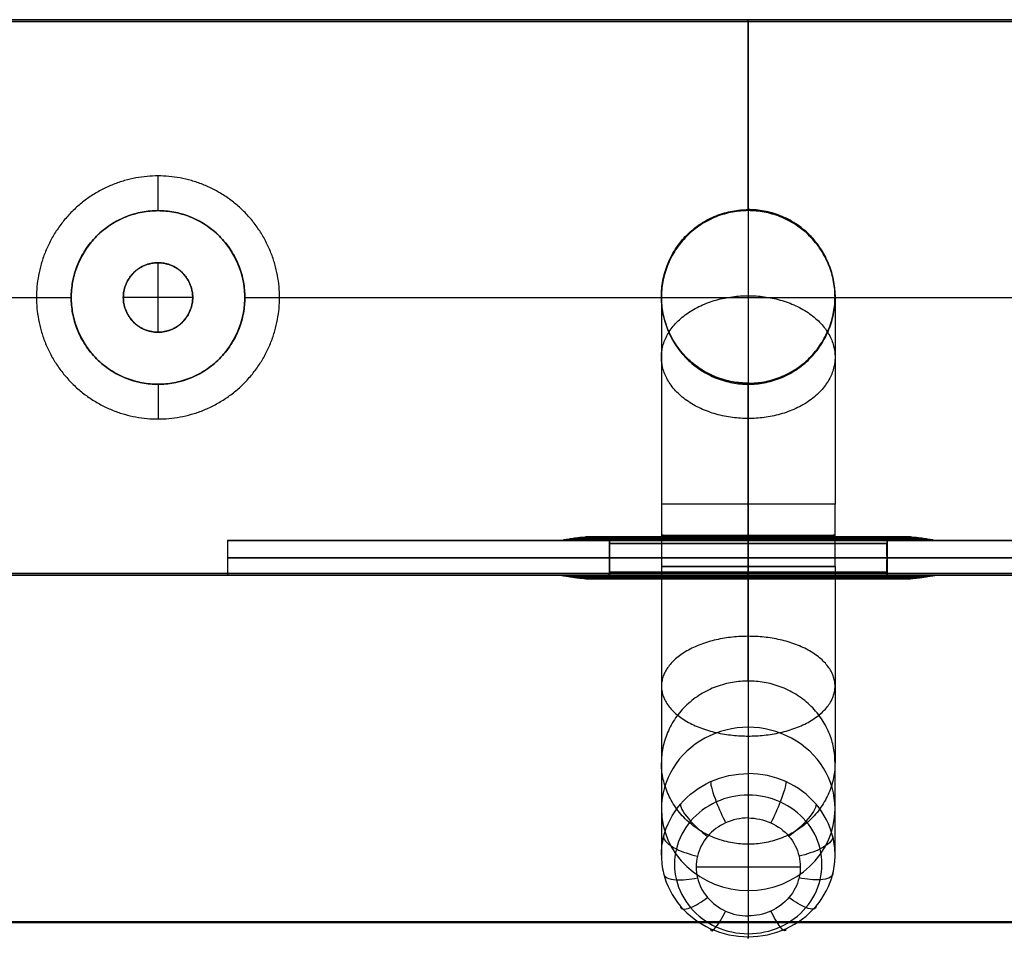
# Model space of a CAD drawing. Header units: millimetres. Extents: x -413 to 413, y -277 to 20.
# Tile 3 of 32: x -380 to -352, y -271 to -244. Entities that reach past the tile are written whole.
import ezdxf

# ---------------------------------------------------------------- set-up
doc = ezdxf.new("R2010")
doc.units = ezdxf.units.MM
doc.layers.add('Défaut', color=7, linetype='Continuous', true_color=0x000000)

# ---------------------------------------------------------------- blocks, each defined once
blk = doc.blocks.new('Cabinet Top Panel v6')
at = {"layer": 'Défaut'}
for p, q in [((-376, -118, 5), (-376, -116, 5)), ((-376, -116), (-376, -116, 5)), ((-375, -117, 5), (-377, -117, 5)), ((-376, -118), (-376, -118, 5)), ((-400, -135, 8), (400, -135, 8))]:
    blk.add_line(p, q, dxfattribs=at)
for start, end in [(0, 180), (180, 0)]:
    blk.add_arc((-376, -117, 2.5), 1, start, end, dxfattribs=at)
for points in [[(-377, -117, 5), (-377, -116, 5), (-376, -116, 5), (-375, -116, 5), (-375, -117, 5)], [(-375, -117), (-375, -116), (-376, -116), (-377, -116), (-377, -117)], [(-377, -117), (-377, -118), (-376, -118), (-375, -118), (-375, -117)], [(-375, -117, 5), (-375, -118, 5), (-376, -118, 5), (-377, -118, 5), (-377, -117, 5)]]:
    blk.add_rational_spline(points, [1, 0.707106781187, 1, 0.707106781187, 1], degree=2, knots=[-4, -4, -4, -2, -2, 0, 0, 0], dxfattribs=at)
for points in [[(-377, -117, 5), (-377, -117, 2.5), (-377, -117)], [(-375, -117), (-375, -117, 2.5), (-375, -117, 5)], [(-400, -135), (0, -135), (400, -135)], [(400, -135, 16), (0, -135, 16), (-400, -135, 16)]]:
    blk.add_open_spline(points, degree=2, dxfattribs=at)
blk = doc.blocks.new('Cabinet Bottom Panel v2')
at = {"layer": 'Défaut'}
blk.add_line((-400, -135, 8), (400, -135, 8), dxfattribs=at)
for points in [[(-400, -135), (0, -135), (400, -135)], [(400, -135, 16), (0, -135, 16), (-400, -135, 16)]]:
    blk.add_open_spline(points, degree=2, dxfattribs=at)
blk = doc.blocks.new('Welded hook extended v1')
at = {"layer": 'Défaut'}
for p, q in [((-24.95, 2), (-19.5, 2)), ((-17, 1, 2.5), (-17, 2, 2.5)), ((-17, 1, -2.5), (-17, 2, -2.5)), ((-14.5, 2), (14.5, 2)), ((0, 2, -7.95), (0, 2, 7.95)), ((-0.025, 0.05, 8), (-0.025, 1.95, 8)), ((0, 0.05, -8), (0, 1.95, -8)), ((-25, 1, 8), (24.95, 1, 8)), ((24.95, 1, -8), (-24.95, 1, -8)), ((-24.95, 0), (-20.5, 0)), ((-13.5, 0), (-2.5, 0)), ((0, 0.001, -2.5), (0, -15, -2.531)), ((0, 0, 7.95), (0, 0, 2.5)), ((0, 0, -2.5), (0, 0, -7.95)), ((2.5, 0), (13.5, 0)), ((0, -0.001, 2.5), (0, -15, 2.469)), ((0, -8.298, 14.991), (0, -9.318, 17.812)), ((-1.5, -8.808, 16.401), (1.5, -8.808, 16.401)), ((0, -16.218, 11.046), (0, -8.896, 13.711)), ((-2.5, -16.251, 13.695), (-2.5, -9.748, 16.061)), ((0, -17.918, 15.748), (0, -10.6, 18.412)), ((0, -18.512, 5.957), (0, -18.516, 7.747)), ((0, -23.512, 5.957), (0, -23.516, 7.747))]:
    blk.add_line(p, q, dxfattribs=at)
at = {"layer": 'Défaut', "extrusion": (1, 0, 0)}
for centre, start, end in [((1.95, 7.95, -0.025), 0, 90), ((0.05, -7.95), 180, 270)]:
    blk.add_arc(centre, 0.05, start, end, dxfattribs=at)
at = {"layer": 'Défaut', "extrusion": (-1, 0, 0)}
for centre, start, end in [((-1.95, -7.95), 180, 270), ((-0.05, 7.95, 0.025), 0, 90)]:
    blk.add_arc(centre, 0.05, start, end, dxfattribs=at)
at = {"layer": 'Défaut', "extrusion": (0, 1, 0)}
for start, end in [(0, 180), (180, 0)]:
    blk.add_arc((17, 0, 1.5), 2.5, start, end, dxfattribs=at)
at = {"layer": 'Défaut', "extrusion": (0, -0.999998, -0.002041)}
for centre, start, end in [((0, 0, 7.497), 0.0001, 179.9999), ((0, 0, 7.503), 180.0001, 359.9999)]:
    blk.add_arc(centre, 2.5, start, end, dxfattribs=at)
at = {"layer": 'Défaut', "extrusion": (0, 0.939693, 0.34202)}
for centre, start, end in [((0, 18.427, -7.563), 180.0001, 0.0004), ((0, 18.427, -7.559), 0.0007, 179.9999)]:
    blk.add_arc(centre, 2.5, start, end, dxfattribs=at)
at = {"layer": 'Défaut', "extrusion": (0, -0.002041, 0.999998)}
for centre, start, end in [((0, -21, 6.892), 0.0001, 179.9999), ((0, -21, 6.897), 180.0001, 359.9999)]:
    blk.add_arc(centre, 2.5, start, end, dxfattribs=at)
at = {"layer": 'Défaut'}
for points, degree in [([(24.95, 2, 7.95), (0, 2, 7.95), (-24.95, 2, 7.95)], 2), ([(-24.95, 2, -7.95), (0, 2, -7.95), (24.95, 2, -7.95)], 2), ([(-19.5, 2), (-19.5, 1.5), (-19.5, 1)], 2), ([(-14.5, 1), (-14.5, 1.5), (-14.5, 2)], 2), ([(-25, 1.95, 8), (-0.025, 1.95, 8), (24.95, 1.95, 8)], 2), ([(24.95, 1.95, -8), (0, 1.95, -8), (-24.95, 1.95, -8)], 2), ([(-20.5, 0), (-20, 0.5), (-19.5, 1)], 2), ([(-17, 1, 2.5), (-17, 0.5, 3), (-17, 0, 3.5)], 2), ([(-17, 1, -2.5), (-17, 0.5, -3), (-17, 0, -3.5)], 2), ([(-14.5, 1), (-14, 0.5), (-13.5, 0)], 2), ([(24.95, 0.05, 8), (-0.025, 0.05, 8), (-25, 0.05, 8)], 2), ([(-24.95, 0.05, -8), (0, 0.05, -8), (24.95, 0.05, -8)], 2), ([(24.95, 0, 7.95), (0, 0, 7.95), (-24.95, 0, 7.95)], 2), ([(-24.95, 0, -7.95), (0, 0, -7.95), (24.95, 0, -7.95)], 2), ([(-2.5, 0), (-2.5, -7.5, -0.015), (-2.5, -15, -0.031)], 2), ([(2.5, -15, -0.031), (2.5, -7.5, -0.015), (2.5, 0)], 2), ([(0, -8.29, 14.331), (-0.318, -8.29, 14.331), (-0.952, -8.34, 14.467), (-1.717, -8.547, 15.04), (-2.141, -8.847, 15.868), (-2.142, -9.179, 16.787), (-1.717, -9.479, 17.615), (-0.953, -9.687, 18.189), (-0.318, -9.736, 18.325), (0, -9.736, 18.325)], 3), ([(0, -8.298, 14.991), (-0.224, -8.298, 14.991), (-0.673, -8.332, 15.087), (-1.213, -8.479, 15.492), (-1.512, -8.69, 16.077), (-1.513, -8.925, 16.726), (-1.213, -9.137, 17.311), (-0.673, -9.283, 17.716), (-0.224, -9.318, 17.812), (0, -9.318, 17.812)], 3), ([(0, -9.736, 18.325), (0.318, -9.736, 18.325), (0.953, -9.687, 18.189), (1.717, -9.479, 17.615), (2.142, -9.179, 16.787), (2.141, -8.847, 15.868), (1.717, -8.547, 15.04), (0.953, -8.34, 14.467), (0.318, -8.29, 14.331), (0, -8.29, 14.331)], 3), ([(0, -8.298, 14.991), (0.224, -8.298, 14.991), (0.673, -8.332, 15.087), (1.213, -8.479, 15.492), (1.512, -8.69, 16.077), (1.513, -8.925, 16.726), (1.213, -9.137, 17.311), (0.673, -9.283, 17.716), (0.224, -9.318, 17.812), (0, -9.318, 17.812)], 3), ([(-2.5, -17.068, 13.397), (-2.5, -13.408, 14.729), (-2.5, -9.748, 16.061)], 2), ([(2.5, -9.748, 16.061), (2.5, -13.408, 14.729), (2.5, -17.068, 13.397)], 2), ([(-2.5, -21.012, 5.957), (-2.5, -21.014, 6.852), (-2.5, -21.016, 7.747)], 2), ([(2.5, -21.016, 7.747), (2.5, -21.014, 6.852), (2.5, -21.012, 5.957)], 2)]:
    blk.add_open_spline(points, degree=degree, dxfattribs=at)
for points, weights, knots in [([(-14.5, 2), (-14.5, 2, 2.5), (-17, 2, 2.5), (-19.5, 2, 2.5), (-19.5, 2)], [1, 0.707106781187, 1, 0.707106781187, 1], [-10, -10, -10, -5, -5, 0, 0, 0]), ([(-19.5, 2), (-19.5, 2, -2.5), (-17, 2, -2.5), (-14.5, 2, -2.5), (-14.5, 2)], [1, 0.707106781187, 1, 0.707106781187, 1], [-10, -10, -10, -5, -5, 0, 0, 0]), ([(-19.5, 1), (-19.5, 1, 2.5), (-17, 1, 2.5), (-14.5, 1, 2.5), (-14.5, 1)], [1, 0.707106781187, 1, 0.707106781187, 1], [0, 0, 0, 5, 5, 10, 10, 10]), ([(-14.5, 1), (-14.5, 1, -2.5), (-17, 1, -2.5), (-19.5, 1, -2.5), (-19.5, 1)], [1, 0.707106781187, 1, 0.707106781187, 1], [0, 0, 0, 5, 5, 10, 10, 10]), ([(-20.5, 0), (-20.5, 0, 3.5), (-17, 0, 3.5), (-13.5, 0, 3.5), (-13.5, 0)], [1, 0.707106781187, 1, 0.707106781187, 1], [-14, -14, -14, -7, -7, 0, 0, 0]), ([(-13.5, 0), (-13.5, 0, -3.5), (-17, 0, -3.5), (-20.5, 0, -3.5), (-20.5, 0)], [1, 0.707106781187, 1, 0.707106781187, 1], [-14, -14, -14, -7, -7, 0, 0, 0]), ([(-2.5, 0), (-2.5, 0, 2.5), (0, 0, 2.5), (2.5, 0, 2.5), (2.5, 0)], [1, 0.707106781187, 1, 0.707106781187, 1], [0, 0, 0, 5, 5, 10, 10, 10]), ([(2.5, 0), (2.5, 0, -2.5), (0, 0, -2.5), (-2.5, 0, -2.5), (-2.5, 0)], [1, 0.707106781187, 1, 0.707106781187, 1], [0, 0, 0, 5, 5, 10, 10, 10]), ([(0, -17.478, 3.486), (-2.5, -17.478, 3.486), (-2.5, -19.246, 1.718), (-2.5, -21.014, -0.05), (0, -21.014, -0.05)], [0.853553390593, 0.603553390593, 0.853553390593, 0.603553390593, 0.853553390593], [-3.141593, -3.141593, -3.141593, -1.570796, -1.570796, 0, 0, 0]), ([(0, -21.014, -0.05), (2.5, -21.014, -0.05), (2.5, -19.246, 1.718), (2.5, -17.478, 3.486), (0, -17.478, 3.486)], [0.853553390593, 0.603553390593, 0.853553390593, 0.603553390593, 0.853553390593], [0, 0, 0, 1.570796, 1.570796, 3.141593, 3.141593, 3.141593]), ([(0, -17.888, 9.759), (-2.5, -17.888, 9.759), (-2.5, -19.934, 11.195), (-2.5, -21.981, 12.631), (0, -21.981, 12.631)], [0.90928314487, 0.642960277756, 0.90928314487, 0.642960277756, 0.90928314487], [-3.141593, -3.141593, -3.141593, -1.570796, -1.570796, 0, 0, 0]), ([(0, -21.981, 12.631), (2.5, -21.981, 12.631), (2.5, -19.934, 11.195), (2.5, -17.888, 9.759), (0, -17.888, 9.759)], [0.90928314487, 0.642960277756, 0.90928314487, 0.642960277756, 0.90928314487], [0, 0, 0, 1.570796, 1.570796, 3.141593, 3.141593, 3.141593])]:
    blk.add_rational_spline(points, weights, degree=2, knots=knots, dxfattribs=at)
for points, knots in [([(-1.955, -9.217, 14.596), (-1.955, -8.936, 14.698), (-1.758, -8.503, 15.021), (-1.348, -8.442, 15.39), (-1.173, -8.49, 15.522)], [0, 0, 0, 0, 0.571429, 1, 1, 1, 1]), ([(-1.085, -8.98, 13.944), (-1.085, -8.699, 14.046), (-0.975, -8.29, 14.435), (-0.748, -8.279, 14.941), (-0.651, -8.348, 15.131)], [0, 0, 0, 0, 0.571429, 1, 1, 1, 1]), ([(1.085, -8.98, 13.944), (1.085, -8.699, 14.046), (0.975, -8.29, 14.435), (0.748, -8.279, 14.941), (0.651, -8.348, 15.131)], [0, 0, 0, 0, 0.571429, 1, 1, 1, 1]), ([(1.955, -9.217, 14.596), (1.955, -8.936, 14.698), (1.758, -8.503, 15.021), (1.348, -8.442, 15.39), (1.173, -8.49, 15.522)], [0, 0, 0, 0, 0.571429, 1, 1, 1, 1]), ([(-2.437, -9.558, 15.538), (-2.437, -9.277, 15.64), (-2.192, -8.809, 15.869), (-1.681, -8.677, 16.041), (-1.462, -8.694, 16.088)], [0, 0, 0, 0, 0.571429, 1, 1, 1, 1]), ([(2.437, -9.559, 15.538), (2.437, -9.277, 15.64), (2.192, -8.809, 15.869), (1.681, -8.677, 16.041), (1.462, -8.694, 16.088)], [0, 0, 0, 0, 0.571429, 1, 1, 1, 1]), ([(-2.5, -9.748, 16.061), (-2.5, -9.684, 15.886), (-2.437, -9.493, 15.358), (-2.022, -9.199, 14.546), (-1.122, -8.954, 13.872), (-0.374, -8.896, 13.711), (0, -8.896, 13.711)], [-4.002099, -4.002099, -4.002099, -4.002099, -3.430343, -2.286896, -1.143448, 0, 0, 0, 0]), ([(-2.438, -9.938, 16.584), (-2.438, -9.656, 16.686), (-2.193, -9.15, 16.81), (-1.681, -8.938, 16.762), (-1.463, -8.921, 16.715)], [0, 0, 0, 0, 0.571429, 1, 1, 1, 1]), ([(2.5, -9.748, 16.061), (2.5, -9.684, 15.886), (2.437, -9.493, 15.358), (2.022, -9.199, 14.546), (1.122, -8.954, 13.872), (0.374, -8.896, 13.711), (0, -8.896, 13.711)], [0, 0, 0, 0, 0.571675, 1.715143, 2.858611, 4.002079, 4.002079, 4.002079, 4.002079]), ([(2.438, -9.938, 16.584), (2.438, -9.656, 16.686), (2.193, -9.15, 16.81), (1.681, -8.938, 16.762), (1.463, -8.921, 16.715)], [0, 0, 0, 0, 0.571429, 1, 1, 1, 1]), ([(-1.955, -10.279, 17.527), (-1.955, -9.998, 17.629), (-1.759, -9.457, 17.658), (-1.348, -9.173, 17.413), (-1.173, -9.126, 17.281)], [0, 0, 0, 0, 0.571429, 1, 1, 1, 1]), ([(-1.085, -10.516, 18.179), (-1.085, -10.235, 18.282), (-0.976, -9.669, 18.245), (-0.748, -9.336, 17.863), (-0.651, -9.267, 17.672)], [0, 0, 0, 0, 0.571429, 1, 1, 1, 1]), ([(0, -9.318, 17.812), (0, -9.394, 18.023), (0, -9.745, 18.455), (0, -10.319, 18.514), (0, -10.6, 18.412)], [0, 0, 0, 0, 0.710201, 1.657136, 1.657136, 1.657136, 1.657136]), ([(1.085, -10.516, 18.179), (1.085, -10.235, 18.282), (0.976, -9.669, 18.245), (0.748, -9.336, 17.863), (0.651, -9.267, 17.673)], [0, 0, 0, 0, 0.571429, 1, 1, 1, 1]), ([(1.955, -10.279, 17.527), (1.955, -9.998, 17.629), (1.759, -9.457, 17.658), (1.348, -9.173, 17.413), (1.173, -9.126, 17.281)], [0, 0, 0, 0, 0.571429, 1, 1, 1, 1]), ([(-2.5, -9.748, 16.061), (-2.5, -9.812, 16.237), (-2.438, -10.003, 16.765), (-2.021, -10.298, 17.577), (-1.122, -10.542, 18.251), (-0.374, -10.6, 18.412), (0, -10.6, 18.412)], [0, 0, 0, 0, 0.571706, 1.71518, 2.858655, 4.00213, 4.00213, 4.00213, 4.00213]), ([(0, -10.6, 18.412), (0.374, -10.6, 18.412), (1.122, -10.542, 18.252), (2.021, -10.298, 17.577), (2.438, -10.003, 16.765), (2.5, -9.812, 16.237), (2.5, -9.748, 16.061)], [0, 0, 0, 0, 1.143481, 2.286962, 3.430443, 4.002243, 4.002243, 4.002243, 4.002243])]:
    blk.add_open_spline(points, degree=3, knots=knots, dxfattribs=at)
for points, weights in [([(0, -8.896, 13.711), (0, -7.958, 14.052), (0, -8.298, 14.991)], [1, 0.707828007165, 1]), ([(0, -15, 2.469), (-2.5, -15, 2.469), (-2.5, -15, -0.031)], [1, 0.707106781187, 1]), ([(-2.5, -15, -0.031), (-2.5, -15, -2.531), (0, -15, -2.531)], [1, 0.707106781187, 1]), ([(-2.5, -15, -0.031), (-2.5, -21, -0.043), (-2.5, -21.012, 5.957)], [1, 0.707106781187, 1]), ([(0, -15, -2.531), (0, -23.5, -2.543), (0, -23.512, 5.957)], [1, 0.707106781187, 1]), ([(0, -18.512, 5.957), (0, -18.5, 2.457), (0, -15, 2.469)], [1, 0.707106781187, 1]), ([(2.5, -15, -0.031), (2.5, -15, -2.531), (0, -15, -2.531)], [1, 0.707106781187, 1]), ([(0, -15, 2.469), (2.5, -15, 2.469), (2.5, -15, -0.031)], [1, 0.707106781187, 1]), ([(2.5, -15, -0.031), (2.5, -21, -0.043), (2.5, -21.012, 5.957)], [1, 0.707106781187, 1]), ([(0, -16.218, 11.046), (-2.5, -16.218, 11.046), (-2.5, -17.068, 13.397)], [1, 0.707106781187, 1]), ([(0, -16.218, 11.046), (0, -18.524, 10.203), (0, -18.516, 7.747)], [1, 0.818566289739, 1]), ([(2.5, -17.068, 13.397), (2.5, -16.218, 11.046), (0, -16.218, 11.046)], [1, 0.707106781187, 1]), ([(0, -17.918, 15.748), (-2.5, -17.918, 15.748), (-2.5, -17.068, 13.397)], [1, 0.707106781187, 1]), ([(-2.5, -21.016, 7.747), (-2.5, -21.024, 11.957), (-2.5, -17.068, 13.397)], [1, 0.818566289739, 1]), ([(2.5, -17.068, 13.397), (2.5, -17.918, 15.748), (0, -17.918, 15.748)], [1, 0.707106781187, 1]), ([(2.5, -21.016, 7.747), (2.5, -21.024, 11.957), (2.5, -17.068, 13.397)], [1, 0.818566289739, 1]), ([(0, -23.516, 7.747), (0, -23.524, 13.711), (0, -17.918, 15.748)], [1, 0.818566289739, 1]), ([(0, -18.512, 5.957), (-2.5, -18.512, 5.957), (-2.5, -21.012, 5.957)], [1, 0.707106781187, 1]), ([(0, -18.516, 7.747), (-2.5, -18.516, 7.747), (-2.5, -21.016, 7.747)], [1, 0.707106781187, 1]), ([(2.5, -21.012, 5.957), (2.5, -18.512, 5.957), (0, -18.512, 5.957)], [1, 0.707106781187, 1]), ([(0, -18.516, 7.747), (2.5, -18.516, 7.747), (2.5, -21.016, 7.747)], [1, 0.707106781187, 1]), ([(0, -23.512, 5.957), (-2.5, -23.512, 5.957), (-2.5, -21.012, 5.957)], [1, 0.707106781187, 1]), ([(-2.5, -21.016, 7.747), (-2.5, -23.516, 7.747), (0, -23.516, 7.747)], [1, 0.707106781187, 1]), ([(2.5, -21.012, 5.957), (2.5, -23.512, 5.957), (0, -23.512, 5.957)], [1, 0.707106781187, 1]), ([(2.5, -21.016, 7.747), (2.5, -23.516, 7.747), (0, -23.516, 7.747)], [1, 0.707106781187, 1])]:
    blk.add_rational_spline(points, weights, degree=2, dxfattribs=at)
blk = doc.blocks.new('curtain eyelet v3')
at = {"layer": 'Défaut'}
for points, degree in [([(-5.4, 1), (-5.397, 1.001), (-5.388, 1.002), (-5.368, 1.006), (-5.327, 1.014), (-5.248, 1.028), (-5.143, 1.047), (-5.01, 1.069), (-4.853, 1.09), (-4.677, 1.106), (-4.49, 1.11), (-4.337, 1.101), (-4.223, 1.084), (-4.148, 1.069), (-4.11, 1.06)], 5), ([(-3.994, 0.913), (-3.997, 0.458), (-4, 0.002)], 2), ([(0, 1.06, -4.11), (0, 1.069, -4.148), (0, 1.084, -4.223), (0, 1.101, -4.337), (0, 1.11, -4.49), (0, 1.106, -4.677), (0, 1.09, -4.853), (0, 1.069, -5.01), (0, 1.047, -5.143), (0, 1.028, -5.248), (0, 1.014, -5.327), (0, 1.006, -5.368), (0, 1.002, -5.388), (0, 1.001, -5.397), (0, 1, -5.4)], 5), ([(0, 1.06, 4.11), (0, 1.069, 4.148), (0, 1.084, 4.223), (0, 1.101, 4.337), (0, 1.11, 4.49), (0, 1.106, 4.677), (0, 1.09, 4.853), (0, 1.069, 5.01), (0, 1.047, 5.143), (0, 1.028, 5.248), (0, 1.014, 5.327), (0, 1.006, 5.368), (0, 1.002, 5.388), (0, 1.001, 5.397), (0, 1, 5.4)], 5), ([(0, 0.913, -3.994), (0, 0.458, -3.997), (0, 0.002, -4)], 2), ([(0, 0.913, 3.994), (0, 0.458, 3.997), (0, 0.002, 4)], 2), ([(4, 0.002), (3.997, 0.458), (3.994, 0.913)], 2), ([(4.11, 1.06), (4.148, 1.069), (4.223, 1.084), (4.337, 1.101), (4.49, 1.11), (4.677, 1.106), (4.853, 1.09), (5.01, 1.069), (5.143, 1.047), (5.248, 1.028), (5.327, 1.014), (5.368, 1.006), (5.388, 1.002), (5.397, 1.001), (5.4, 1)], 5)]:
    blk.add_open_spline(points, degree=degree, dxfattribs=at)
for points, weights, knots in [([(5.4, 1), (5.4, 1, -5.4), (0, 1, -5.4), (-5.4, 1, -5.4), (-5.4, 1)], [1, 0.707106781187, 1, 0.707106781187, 1], [3.141593, 3.141593, 3.141593, 4.712389, 4.712389, 6.283185, 6.283185, 6.283185]), ([(-5.4, 1), (-5.4, 1, 5.4), (0, 1, 5.4), (5.4, 1, 5.4), (5.4, 1)], [1, 0.707106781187, 1, 0.707106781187, 1], [0, 0, 0, 1.570796, 1.570796, 3.141593, 3.141593, 3.141593]), ([(5.372, 1.005), (5.372, 1.005, -5.372), (0, 1.005, -5.372), (-5.372, 1.005, -5.372), (-5.372, 1.005)], [1, 0.707106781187, 1, 0.707106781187, 1], [3.141593, 3.141593, 3.141593, 4.712389, 4.712389, 6.283185, 6.283185, 6.283185]), ([(-5.372, 1.005), (-5.372, 1.005, 5.372), (0, 1.005, 5.372), (5.372, 1.005, 5.372), (5.372, 1.005)], [1, 0.707106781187, 1, 0.707106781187, 1], [0, 0, 0, 1.570796, 1.570796, 3.141593, 3.141593, 3.141593]), ([(5.32, 1.015), (5.32, 1.015, -5.32), (0, 1.015, -5.32), (-5.32, 1.015, -5.32), (-5.32, 1.015)], [1, 0.707106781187, 1, 0.707106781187, 1], [3.141593, 3.141593, 3.141593, 4.712389, 4.712389, 6.283185, 6.283185, 6.283185]), ([(-5.32, 1.015), (-5.32, 1.015, 5.32), (0, 1.015, 5.32), (5.32, 1.015, 5.32), (5.32, 1.015)], [1, 0.707106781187, 1, 0.707106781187, 1], [0, 0, 0, 1.570796, 1.570796, 3.141593, 3.141593, 3.141593]), ([(5.242, 1.029), (5.242, 1.029, -5.242), (0, 1.029, -5.242), (-5.242, 1.029, -5.242), (-5.242, 1.029)], [1, 0.707106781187, 1, 0.707106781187, 1], [3.141593, 3.141593, 3.141593, 4.712389, 4.712389, 6.283185, 6.283185, 6.283185]), ([(-5.242, 1.029), (-5.242, 1.029, 5.242), (0, 1.029, 5.242), (5.242, 1.029, 5.242), (5.242, 1.029)], [1, 0.707106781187, 1, 0.707106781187, 1], [0, 0, 0, 1.570796, 1.570796, 3.141593, 3.141593, 3.141593]), ([(5.136, 1.048), (5.136, 1.048, -5.136), (0, 1.048, -5.136), (-5.136, 1.048, -5.136), (-5.136, 1.048)], [1, 0.707106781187, 1, 0.707106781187, 1], [3.141593, 3.141593, 3.141593, 4.712389, 4.712389, 6.283185, 6.283185, 6.283185]), ([(-5.136, 1.048), (-5.136, 1.048, 5.136), (0, 1.048, 5.136), (5.136, 1.048, 5.136), (5.136, 1.048)], [1, 0.707106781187, 1, 0.707106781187, 1], [0, 0, 0, 1.570796, 1.570796, 3.141593, 3.141593, 3.141593]), ([(5.004, 1.069), (5.004, 1.069, -5.004), (0, 1.069, -5.004), (-5.004, 1.069, -5.004), (-5.004, 1.069)], [1, 0.707106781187, 1, 0.707106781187, 1], [3.141593, 3.141593, 3.141593, 4.712389, 4.712389, 6.283185, 6.283185, 6.283185]), ([(-5.004, 1.069), (-5.004, 1.069, 5.004), (0, 1.069, 5.004), (5.004, 1.069, 5.004), (5.004, 1.069)], [1, 0.707106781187, 1, 0.707106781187, 1], [0, 0, 0, 1.570796, 1.570796, 3.141593, 3.141593, 3.141593]), ([(4.848, 1.089), (4.848, 1.089, -4.848), (0, 1.089, -4.848), (-4.848, 1.089, -4.848), (-4.848, 1.089)], [1, 0.707106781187, 1, 0.707106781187, 1], [3.141593, 3.141593, 3.141593, 4.712389, 4.712389, 6.283185, 6.283185, 6.283185]), ([(-4.848, 1.089), (-4.848, 1.089, 4.848), (0, 1.089, 4.848), (4.848, 1.089, 4.848), (4.848, 1.089)], [1, 0.707106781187, 1, 0.707106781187, 1], [0, 0, 0, 1.570796, 1.570796, 3.141593, 3.141593, 3.141593]), ([(4.674, 1.103), (4.674, 1.103, -4.674), (0, 1.103, -4.674), (-4.674, 1.103, -4.674), (-4.674, 1.103)], [1, 0.707106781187, 1, 0.707106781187, 1], [3.141593, 3.141593, 3.141593, 4.712389, 4.712389, 6.283185, 6.283185, 6.283185]), ([(-4.674, 1.103), (-4.674, 1.103, 4.674), (0, 1.103, 4.674), (4.674, 1.103, 4.674), (4.674, 1.103)], [1, 0.707106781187, 1, 0.707106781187, 1], [0, 0, 0, 1.570796, 1.570796, 3.141593, 3.141593, 3.141593]), ([(4.489, 1.106), (4.489, 1.106, -4.489), (0, 1.106, -4.489), (-4.489, 1.106, -4.489), (-4.489, 1.106)], [1, 0.707106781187, 1, 0.707106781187, 1], [3.141593, 3.141593, 3.141593, 4.712389, 4.712389, 6.283185, 6.283185, 6.283185]), ([(-4.489, 1.106), (-4.489, 1.106, 4.489), (0, 1.106, 4.489), (4.489, 1.106, 4.489), (4.489, 1.106)], [1, 0.707106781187, 1, 0.707106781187, 1], [0, 0, 0, 1.570796, 1.570796, 3.141593, 3.141593, 3.141593]), ([(4.3, 1.093), (4.3, 1.093, -4.3), (0, 1.093, -4.3), (-4.3, 1.093, -4.3), (-4.3, 1.093)], [1, 0.707106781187, 1, 0.707106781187, 1], [3.141593, 3.141593, 3.141593, 4.712389, 4.712389, 6.283185, 6.283185, 6.283185]), ([(-4.3, 1.093), (-4.3, 1.093, 4.3), (0, 1.093, 4.3), (4.3, 1.093, 4.3), (4.3, 1.093)], [1, 0.707106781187, 1, 0.707106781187, 1], [0, 0, 0, 1.570796, 1.570796, 3.141593, 3.141593, 3.141593]), ([(-4.11, 1.06), (-3.994, 1.033), (-3.994, 0.914), (-3.994, 0.914), (-3.994, 0.913)], [0.922653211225, 0.752957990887, 1, 0.998716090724, 0.997443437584], [0.2725047, 0.2725047, 0.2725047, 0.4712389, 0.4712389, 0.4722717, 0.4722717, 0.4722717]), ([(0, 0.914, -3.994), (-3.994, 0.914, -3.994), (-3.994, 0.914), (-3.994, 0.914, 3.994), (0, 0.914, 3.994)], [1, 0.707106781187, 1, 0.707106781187, 1], [13.019835, 13.019835, 13.019835, 19.529752, 19.529752, 26.03967, 26.03967, 26.03967]), ([(0, 0.914, 3.994), (3.994, 0.914, 3.994), (3.994, 0.914), (3.994, 0.914, -3.994), (0, 0.914, -3.994)], [1, 0.707106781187, 1, 0.707106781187, 1], [0, 0, 0, 6.509917, 6.509917, 13.019835, 13.019835, 13.019835]), ([(4.11, 1.06), (3.994, 1.033), (3.994, 0.914), (3.994, 0.914), (3.994, 0.913)], [0.922653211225, 0.752957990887, 1, 0.998716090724, 0.997443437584], [0.2725047, 0.2725047, 0.2725047, 0.4712389, 0.4712389, 0.4722717, 0.4722717, 0.4722717]), ([(-4, 0.002), (-4, 0.002, -4), (0, 0.002, -4), (4, 0.002, -4), (4, 0.002)], [1, 0.707106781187, 1, 0.707106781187, 1], [0, 0, 0, 7.999999, 7.999999, 15.999998, 15.999998, 15.999998]), ([(4, 0.002), (4, 0.002, 4), (0, 0.002, 4), (-4, 0.002, 4), (-4, 0.002)], [1, 0.707106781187, 1, 0.707106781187, 1], [0, 0, 0, 7.999999, 7.999999, 15.999998, 15.999998, 15.999998])]:
    blk.add_rational_spline(points, weights, degree=2, knots=knots, dxfattribs=at)
for points, weights in [([(-4.11, 1.06), (-4.11, 1.06, -4.11), (0, 1.06, -4.11)], [1, 0.707106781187, 1]), ([(-4.11, 1.06), (-4.11, 1.06, 4.11), (0, 1.06, 4.11)], [1, 0.707106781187, 1]), ([(0, 0.913, 3.994), (-3.994, 0.913, 3.994), (-3.994, 0.913)], [1, 0.707106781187, 1]), ([(-3.994, 0.913), (-3.994, 0.913, -3.994), (0, 0.913, -3.994)], [1, 0.707106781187, 1]), ([(0, 1.06, -4.11), (4.11, 1.06, -4.11), (4.11, 1.06)], [1, 0.707106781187, 1]), ([(0, 0.913, -3.994), (0, 1.033, -3.994), (0, 1.06, -4.11)], [1, 0.781952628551, 1]), ([(0, 1.06, 4.11), (0, 1.033, 3.994), (0, 0.913, 3.994)], [1, 0.781952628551, 1]), ([(4.11, 1.06), (4.11, 1.06, 4.11), (0, 1.06, 4.11)], [1, 0.707106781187, 1]), ([(3.994, 0.913), (3.994, 0.913, 3.994), (0, 0.913, 3.994)], [1, 0.707106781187, 1]), ([(0, 0.913, -3.994), (3.994, 0.913, -3.994), (3.994, 0.913)], [1, 0.707106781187, 1])]:
    blk.add_rational_spline(points, weights, degree=2, dxfattribs=at)
blk = doc.blocks.new('Canvas_V2 v8')
at = {"layer": 'Défaut'}
for p, q in [((-374, 1), (-374, 0)), ((-374, 1), (374, 1)), ((-359, 1, -308), (-359, 0, -308)), ((-359, 0, 308), (-359, 1, 308)), ((-359, 1, -300), (-359, 0, -300)), ((-359, 0, 300), (-359, 1, 300)), ((-374, 0.5, 315), (374, 0.5, 315)), ((-374, 0.5, -315), (-374, 0.5, 315)), ((374, 0.5, -315), (-374, 0.5, -315)), ((-374, 0), (374, 0))]:
    blk.add_line(p, q, dxfattribs=at)
at = {"layer": 'Défaut', "extrusion": (0, -1, 0)}
for start, end in [(180, 0), (0, 180)]:
    blk.add_arc((-359, -304, -0.5), 4, start, end, dxfattribs=at)
at = {"layer": 'Défaut', "extrusion": (0, 1, 0)}
for start, end in [(0, 180), (180, 0)]:
    blk.add_arc((359, 304, 0.5), 4, start, end, dxfattribs=at)
at = {"layer": 'Défaut'}
for points in [[(374, 1, 315), (0, 1, 315), (-374, 1, 315)], [(-374, 1, 315), (-374, 0.5, 315), (-374, 0, 315)], [(-374, 1, 315), (-374, 1), (-374, 1, -315)], [(-374, 1, -315), (-374, 0.5, -315), (-374, 0, -315)], [(-374, 1, -315), (0, 1, -315), (374, 1, -315)], [(-363, 0, -304), (-363, 0.5, -304), (-363, 1, -304)], [(-363, 1, 304), (-363, 0.5, 304), (-363, 0, 304)], [(-355, 1, -304), (-355, 0.5, -304), (-355, 0, -304)], [(-355, 0, 304), (-355, 0.5, 304), (-355, 1, 304)], [(-374, 0, 315), (0, 0, 315), (374, 0, 315)], [(-374, 0, -315), (-374, 0), (-374, 0, 315)], [(374, 0, -315), (0, 0, -315), (-374, 0, -315)]]:
    blk.add_open_spline(points, degree=2, dxfattribs=at)
for points in [[(-363, 1, -304), (-363, 1, -308), (-359, 1, -308), (-355, 1, -308), (-355, 1, -304)], [(-355, 1, 304), (-355, 1, 308), (-359, 1, 308), (-363, 1, 308), (-363, 1, 304)], [(-355, 1, -304), (-355, 1, -300), (-359, 1, -300), (-363, 1, -300), (-363, 1, -304)], [(-363, 1, 304), (-363, 1, 300), (-359, 1, 300), (-355, 1, 300), (-355, 1, 304)], [(-355, 0, -304), (-355, 0, -308), (-359, 0, -308), (-363, 0, -308), (-363, 0, -304)], [(-363, 0, 304), (-363, 0, 308), (-359, 0, 308), (-355, 0, 308), (-355, 0, 304)], [(-363, 0, -304), (-363, 0, -300), (-359, 0, -300), (-355, 0, -300), (-355, 0, -304)], [(-355, 0, 304), (-355, 0, 300), (-359, 0, 300), (-363, 0, 300), (-363, 0, 304)]]:
    blk.add_rational_spline(points, [1, 0.707106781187, 1, 0.707106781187, 1], degree=2, knots=[-16, -16, -16, -8, -8, 0, 0, 0], dxfattribs=at)
for p in [(-359, 0, 304), (-359, 0, -304)]:
    blk.add_blockref('curtain eyelet v3', p, dxfattribs=at)
for p, rotation in [((-359, 1.002, 304), 179.9999999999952), ((-359, 1, -304), 180)]:
    blk.add_blockref('curtain eyelet v3', p, dxfattribs=dict(at, rotation=rotation))

msp = doc.modelspace()

# ---------------------------------------------------------------- linework, layer by layer
at = {"layer": 'Défaut'}
for p, q in [((386.95, -270, 933), (-386.95, -270, 933)), ((386.95, -270, 1768), (-386.95, -270, 1768)), ((386.95, -270, 1383), (-386.95, -270, 1383))]:
    msp.add_line(p, q, dxfattribs=at)
for points in [[(-400, -270, 925), (0, -270, 925), (400, -270, 925)], [(400, -270, 941), (0, -270, 941), (-400, -270, 941)], [(-400, -270, 1760), (0, -270, 1760), (400, -270, 1760)], [(400, -270, 1776), (0, -270, 1776), (-400, -270, 1776)], [(-400, -270, 1375), (0, -270, 1375), (400, -270, 1375)], [(400, -270, 1391), (0, -270, 1391), (-400, -270, 1391)]]:
    msp.add_open_spline(points, degree=2, dxfattribs=at)

# ---------------------------------------------------------------- block references
for name, p in [('Cabinet Top Panel v6', (0, -135.015, 664)), ('Cabinet Bottom Panel v2', (0, -135.015)), ('Canvas_V2 v8', (0, -260.015, 339))]:
    msp.add_blockref(name, p, dxfattribs=at)
at = {"layer": 'Défaut', "extrusion": (4.16334e-17, -1, -1.45717e-16)}
msp.add_blockref('Welded hook extended v1', (-359, 662, 252.015), dxfattribs=at)

doc.saveas('drawing.dxf')
